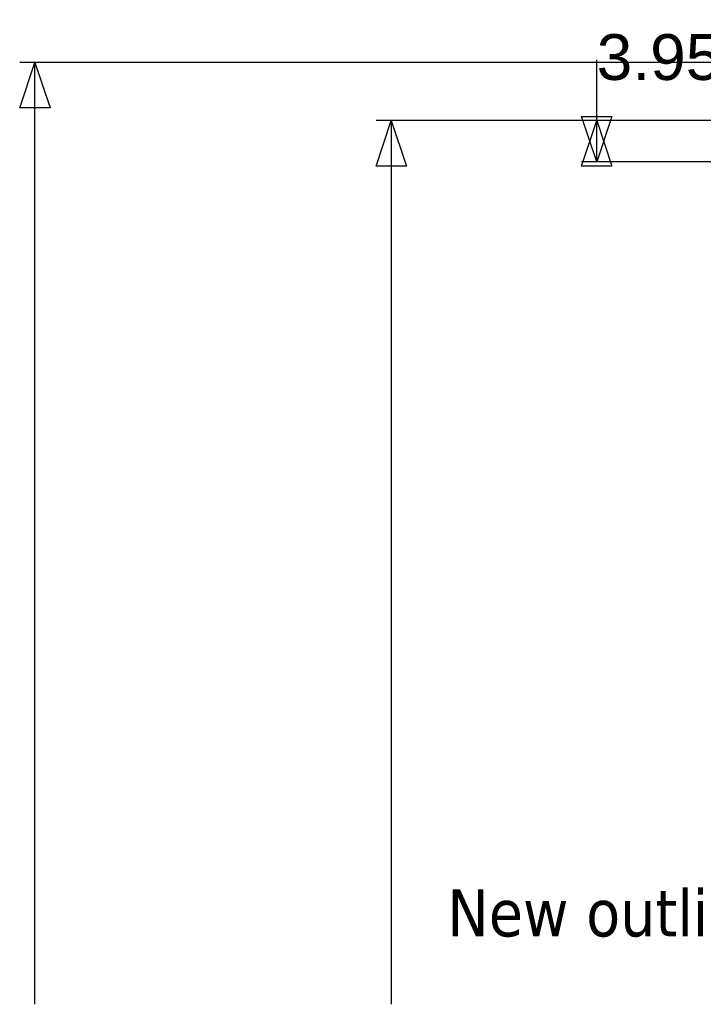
# Model space of a CAD drawing. Extents: x -270 to 272, y -152 to 146.
# Tile 5 of 256: x -257 to -192, y -19 to 75. Entities that reach past the tile are written whole.
import ezdxf

# ---------------------------------------------------------------- set-up
doc = ezdxf.new("R2010")
doc.units = 0
doc.layers.get('0').update_dxf_attribs({"linetype": 'CONTINUOUS'})
doc.styles.add('ARIAL', font='Arial')
doc.styles.add('TAHOMA', font='Tahoma')

msp = doc.modelspace()

# ---------------------------------------------------------------- linework, layer by layer
at = {"color": 250}
for p, q in [((162.033, 71.125), (-257.063, 71.125)), ((-255.615, -18.781), (-255.615, 71.125)), ((-202.028, 65.575), (-202.028, 71.367)), ((-187.417, 65.575), (-223.08, 65.575)), ((-221.632, 65.575), (-221.632, -18.781)), ((-187.417, 65.575), (-203.476, 65.575)), ((-202.028, 61.625), (-202.028, 65.575)), ((-157.967, 61.625), (-203.476, 61.625))]:
    msp.add_line(p, q, dxfattribs=at)

# ---------------------------------------------------------------- texts
at = {"color": 250, "insert": (-202.028, 69.387), "char_height": 4.371, "attachment_point": 7, "style": 'ARIAL'}
msp.add_mtext('3.950mm', dxfattribs=at)
at = {"insert": (-216.294, -12.385), "char_height": 4.49829, "attachment_point": 7, "style": 'TAHOMA'}
msp.add_mtext('New outlines', dxfattribs=at)

# ---------------------------------------------------------------- meshes
at = {"color": 250}
mesh = msp.add_polyface(dxfattribs=at)
corners = [(-254.167, 66.781), (-257.063, 66.781), (-255.615, 71.125)]
mesh.append_faces([[corners[k] for k in face] for face in [(0, 1, 2)]], dxfattribs={"color": 250})
mesh = msp.add_polyface(dxfattribs=at)
corners = [(-200.58, 65.969), (-202.028, 61.625), (-203.476, 65.969)]
mesh.append_faces([[corners[k] for k in face] for face in [(0, 1, 2)]], dxfattribs={"color": 250})
mesh = msp.add_polyface(dxfattribs=at)
corners = [(-220.184, 61.231), (-223.08, 61.231), (-221.632, 65.575)]
mesh.append_faces([[corners[k] for k in face] for face in [(0, 1, 2)]], dxfattribs={"color": 250})
mesh = msp.add_polyface(dxfattribs=at)
corners = [(-200.58, 61.231), (-203.476, 61.231), (-202.028, 65.575)]
mesh.append_faces([[corners[k] for k in face] for face in [(0, 1, 2)]], dxfattribs={"color": 250})

doc.saveas('drawing.dxf')
